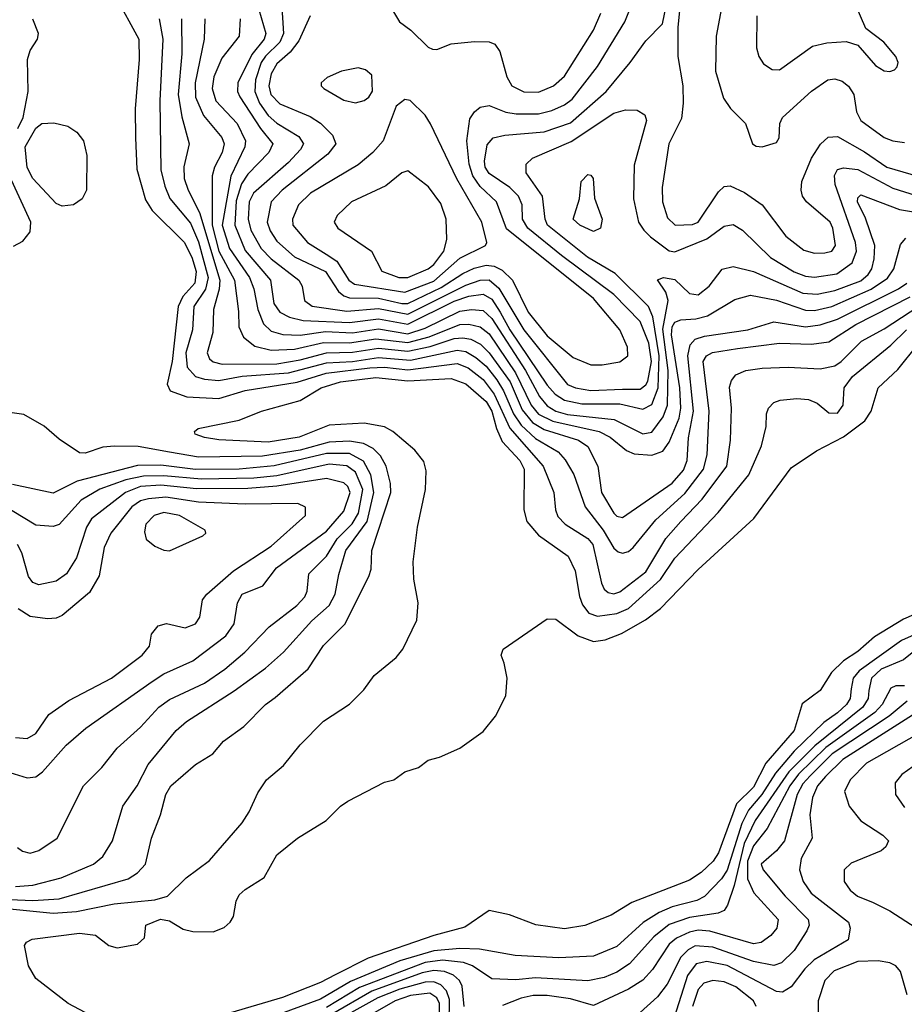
# Model space of a CAD drawing. Extents: x 997026 to 1115308, y 536381 to 619039.
# Tile 240 of 256: x 1031069 to 1034115, y 588473 to 591862. Entities that reach past the tile are written whole.
import ezdxf

# ---------------------------------------------------------------- set-up
doc = ezdxf.new("R2010")
doc.units = 0

msp = doc.modelspace()

# ---------------------------------------------------------------- linework, layer by layer
at = {"layer": '0CON20XD'}
for points in [[(1033035, 590673.5), (1033075, 590674.1), (1033135.9, 590684.1), (1033162.9, 590705), (1033161.5, 590735), (1033135.9, 590795), (1033045, 590902.3), (1032745, 591141.7), (1032710.4, 591235), (1032655, 591288), (1032629.2, 591325), (1032616.6, 591365), (1032609.1, 591445), (1032619.1, 591520.9), (1032634.8, 591545.2), (1032655, 591561.1), (1032685, 591566.5), (1032743.3, 591543.3), (1032777.9, 591537.9), (1032855, 591538.6), (1032900.9, 591549.1), (1032945, 591568.7), (1032971.4, 591588.6), (1033058.6, 591701.4), (1033152.5, 591855), (1033215.5, 592014.5)], [(1031965.7, 591995.7), (1031977.5, 591815), (1031965.1, 591785), (1031915, 591736.9), (1031900.7, 591715), (1031881.3, 591655), (1031878.9, 591615), (1031894.6, 591575), (1031925, 591532), (1031955, 591505.5), (1032030, 591460), (1032045.9, 591435), (1032036.3, 591415), (1031995, 591370.5), (1031873.7, 591265), (1031858.9, 591235), (1031855.7, 591175), (1031865, 591138), (1031900.5, 591075), (1031935, 591038.5), (1032030.3, 590965), (1032041.8, 590945), (1032049.6, 590895), (1032076.1, 590876.1), (1032195, 590858.4), (1032305, 590868.1), (1032405, 590848.7), (1032605, 590948), (1032655, 590965.8), (1032685, 590966.2), (1032718.4, 590938.4), (1032804.9, 590795), (1032955, 590606.8), (1032982.2, 590595), (1033035, 590585.7)], [(1033035, 590585.7), (1033145, 590590.4), (1033205, 590590.7), (1033224.8, 590605), (1033231.8, 590618.2), (1033244.5, 590685), (1033235, 590748.7), (1033205, 590823), (1033115, 590916.6), (1032935, 591049.9), (1032818.8, 591145), (1032800.8, 591175), (1032799, 591225), (1032786.6, 591255), (1032756.4, 591285), (1032685, 591332.7), (1032672.2, 591355), (1032669, 591375), (1032678.3, 591431.7), (1032699.4, 591455), (1032740, 591465), (1032875, 591476.1), (1032965, 591506.8), (1033088.1, 591615), (1033171.3, 591715), (1033225, 591789.4), (1033281.9, 591848.1), (1033306.5, 591965)], [(1033347.5, 591965), (1033335.5, 591835), (1033335.4, 591735), (1033352.3, 591635), (1033353.1, 591575), (1033348.1, 591521.9), (1033304.1, 591435), (1033281.2, 591285), (1033282.4, 591235), (1033299.7, 591179.7), (1033325.3, 591155.3), (1033385, 591157.4), (1033404.5, 591165), (1033475, 591270), (1033495, 591287.5), (1033515, 591290.6), (1033565, 591267.8), (1033625.3, 591225.3), (1033707.1, 591117.1), (1033769.3, 591069.3), (1033805, 591058.8), (1033840.9, 591059.1), (1033865, 591065.5), (1033878.1, 591085), (1033868.6, 591145), (1033859.7, 591165), (1033778.5, 591235), (1033764.4, 591255), (1033759.5, 591275), (1033761.8, 591305), (1033795.3, 591385), (1033826.3, 591433.7), (1033852.3, 591457.7), (1033885, 591460.3), (1033977.6, 591407.6), (1034055, 591354.8), (1034165, 591322.5)], [(1033496.4, 591965), (1033466.8, 591805), (1033464.8, 591685), (1033491.8, 591591.8), (1033516.6, 591556.6), (1033568.5, 591505), (1033592.1, 591435), (1033605, 591426.4), (1033625, 591424.7), (1033675, 591440), (1033684.3, 591455), (1033686.5, 591505), (1033695.4, 591525), (1033795, 591616), (1033851.4, 591655), (1033875, 591658.6), (1033900.6, 591650.6), (1033922.8, 591632.8), (1033941.3, 591605), (1033949.6, 591545), (1033965.4, 591515), (1034045, 591457.1), (1034075, 591445.3), (1034115, 591440)], [(1031398.5, 591945), (1031479.2, 591795), (1031480.6, 591725), (1031466.5, 591555), (1031467.5, 591455), (1031472.4, 591347.6), (1031502, 591242), (1031525.8, 591205.8), (1031635, 591096.5), (1031662.4, 591045), (1031677.4, 590995), (1031672.2, 590955), (1031630.8, 590909.2), (1031615.1, 590875), (1031594.1, 590685), (1031576.9, 590606.9), (1031587.5, 590585), (1031645, 590563.5), (1031755, 590558.4), (1031845, 590585.5), (1032025, 590613.8), (1032124.9, 590645.1), (1032275, 590663.6), (1032325, 590666.1), (1032405, 590656.4), (1032575, 590678.5), (1032613.5, 590663.5), (1032665, 590623.4), (1032703.2, 590573.2), (1032756.1, 590456.1), (1032871.6, 590325), (1032907.6, 590235), (1032913.4, 590175), (1032921.8, 590151.8), (1032947.5, 590125), (1033025, 590076.2), (1033042.6, 590055), (1033072.1, 589922.1), (1033081.7, 589901.7), (1033095, 589890.4), (1033115, 589886), (1033135, 589892.9), (1033225, 589961.9), (1033293.3, 590076.7), (1033345.4, 590134.6), (1033418.3, 590211.7), (1033503.2, 590325), (1033516.2, 590415), (1033519.5, 590525), (1033513.2, 590596.8), (1033519.8, 590620.2), (1033535, 590640), (1033568.8, 590655), (1033625, 590662.1), (1033715, 590665.8), (1033825, 590660.5), (1033875, 590670), (1033897.6, 590685), (1033967.6, 590755), (1034045, 590797.6), (1034165, 590875.7)], [(1031885.1, 591925.1), (1031917, 591815), (1031910.4, 591795), (1031867.9, 591742.1), (1031820.7, 591645), (1031818.6, 591615), (1031826.7, 591596.7), (1031897.8, 591487.8), (1031940.2, 591435), (1031926.8, 591405), (1031855, 591330), (1031832.8, 591297.2), (1031815, 591238.9), (1031809.9, 591155), (1031845, 591067.4), (1031932.9, 590965), (1031944.4, 590885), (1031965.4, 590855.4), (1031997.9, 590837.9), (1032045, 590826.8), (1032205, 590820.2), (1032305, 590832.8), (1032405, 590813.5), (1032565, 590893), (1032615, 590909.9), (1032665, 590917), (1032695, 590900.2), (1032723.7, 590855), (1032756.8, 590795), (1032885, 590604.4), (1032913.1, 590573.1), (1032945, 590552.1), (1033005, 590539.9), (1033135, 590539.2), (1033215, 590521.2), (1033245, 590537.7), (1033267.8, 590595), (1033271.2, 590705), (1033248.8, 590838.8), (1033234.5, 590874.5), (1033118.8, 590988.8), (1033023.9, 591045), (1032886.7, 591155), (1032877.8, 591175), (1032869.4, 591255), (1032812.6, 591335), (1032813.3, 591365), (1032834.2, 591385.8), (1032967.6, 591442.4), (1033115, 591540), (1033155, 591551.9), (1033195, 591550.4), (1033221.1, 591535), (1033227.7, 591515), (1033185, 591361.2), (1033182.6, 591245), (1033200, 591165), (1033217.4, 591137.4), (1033241.2, 591115), (1033305, 591066.6), (1033325, 591062.6), (1033435, 591108.3), (1033495, 591151.4), (1033525, 591157.6), (1033557.9, 591137.9), (1033653.6, 591043.6), (1033735, 590994.5), (1033775, 590979.5), (1033805, 590975.9), (1033882.4, 590987.6), (1033934.8, 591025), (1033950.2, 591065), (1033946.1, 591095), (1033876.8, 591295), (1033874.7, 591325.3), (1033885, 591346.5), (1033905, 591351.8), (1033955, 591346.7), (1034075, 591282.4), (1034155, 591257.3)], [(1034065, 591684.3), (1034080.9, 591689.1), (1034090.3, 591699.7), (1034093.1, 591715), (1034085.6, 591735), (1034044, 591785), (1033981.9, 591831.9), (1033941.9, 591925)], [(1032346.1, 591906.1), (1032376.7, 591855), (1032415.9, 591825.9), (1032475, 591767.5), (1032490.7, 591760.7), (1032505, 591760), (1032555, 591778.8), (1032635, 591787.5), (1032685, 591785.7), (1032705, 591778), (1032722.2, 591752.2), (1032746.2, 591665), (1032763.6, 591635), (1032805, 591614.2), (1032855, 591612.9)], [(1032855, 591612.9), (1032906.4, 591635), (1032945, 591668.2), (1033045, 591825.6), (1033070, 591885)], [(1031062.9, 591487.1), (1031081.5, 591525), (1031098.1, 591615), (1031095.7, 591725), (1031105, 591755.7), (1031130.5, 591795), (1031134.5, 591815), (1031115, 591863.8)], [(1031548.9, 591865), (1031562.2, 591795), (1031552.3, 591582.3), (1031555.2, 591344.8), (1031568.6, 591288.6), (1031586.4, 591246.4), (1031657.8, 591162.2), (1031685, 591097.9), (1031717.7, 590975), (1031709, 590935), (1031669.1, 590875), (1031663.7, 590795), (1031641.2, 590715), (1031646, 590666), (1031675, 590634), (1031705, 590624.2), (1031755, 590620.1), (1031835.3, 590634.7), (1031995, 590646.6), (1032125, 590680.7), (1032215, 590685.4), (1032305, 590699.4), (1032415, 590690.5), (1032575, 590724.7), (1032605, 590719.9), (1032639.7, 590699.7), (1032675, 590669.3), (1032712.4, 590622.4), (1032734.9, 590585), (1032768.7, 590505), (1032795.9, 590465.9), (1032845, 590420.8), (1032922.8, 590375), (1032947.5, 590347.5), (1032976.4, 590296.4), (1033015.7, 590185.7), (1033078.1, 590105), (1033115, 590043.3), (1033129.7, 590029.7), (1033145, 590025.3), (1033165, 590031.6), (1033180.9, 590045), (1033259.2, 590140.8), (1033358.7, 590231.3), (1033423.3, 590315), (1033435.8, 590364.2), (1033443, 590515), (1033422, 590685), (1033434.2, 590705), (1033453.8, 590716.2), (1033540.7, 590730.7), (1033685, 590748.1), (1033795, 590744.8), (1033855, 590753), (1033947.5, 590812.5), (1034135, 590907.6)], [(1031625.9, 591865), (1031627.7, 591745), (1031614.9, 591605), (1031627.8, 591527.8), (1031653.2, 591435), (1031633.8, 591356.2), (1031635.6, 591315), (1031649, 591275), (1031688.4, 591198.4), (1031758.1, 590965), (1031756.5, 590935), (1031736.7, 590865), (1031734, 590785), (1031714.7, 590715), (1031722.3, 590695), (1031735.4, 590684.6)], [(1031706.5, 591865), (1031704.4, 591795), (1031673.4, 591645), (1031674.6, 591595), (1031702.6, 591532.6), (1031765, 591456.6), (1031772.8, 591435), (1031766, 591405), (1031739.7, 591355), (1031731.6, 591325), (1031731.9, 591155), (1031755.3, 591065), (1031809.1, 590965), (1031822, 590858)], [(1031828.8, 591865), (1031825.4, 591805), (1031765, 591730), (1031737.8, 591665), (1031731.4, 591625), (1031745, 591582.5), (1031817.6, 591505), (1031846.9, 591445), (1031844, 591425), (1031796, 591324), (1031766.7, 591155), (1031792, 591075), (1031860.3, 590975), (1031875, 590935.7), (1031888.6, 590865), (1031908.1, 590815), (1031935, 590789.4), (1031975, 590777.9), (1032035, 590776.5), (1032121.8, 590788.2), (1032215, 590784.4), (1032305, 590797.8), (1032405, 590781.1), (1032465, 590800.5), (1032585, 590858.5), (1032625, 590864.6), (1032665, 590861.2), (1032695, 590833.8), (1032810.5, 590655), (1032858.5, 590565), (1032885, 590532.7), (1032914.8, 590514.8), (1032955, 590502.9), (1033116.1, 590486.1), (1033177.6, 590455), (1033215, 590436), (1033245, 590442.2), (1033285, 590494.7), (1033299.6, 590535), (1033301.5, 590655), (1033283, 590797), (1033301.6, 590895), (1033293.8, 590923.8), (1033265, 590966.7), (1033285.6, 590974.4), (1033325, 590968.2), (1033375, 590919.5), (1033405, 590915.4), (1033442.5, 590945), (1033487.1, 591002.9), (1033525, 591013.1), (1033595, 590994.8), (1033765, 590920.3), (1033815, 590916.8), (1033875, 590929.5), (1033965, 590963.2), (1033990.2, 590985), (1034002.4, 591005), (1034011.3, 591038.7), (1034012.9, 591085), (1033980.7, 591179.3), (1033954, 591235), (1033955, 591248.6), (1033965, 591258.7), (1034098.6, 591208.6), (1034235, 591186.3)], [(1032069.6, 591875), (1032030.1, 591789.9), (1032000.1, 591749.9), (1031955, 591710.2), (1031935, 591676.2), (1031926.5, 591635), (1031933.8, 591605), (1031965, 591572.4), (1032068.8, 591528.8), (1032105, 591506.5), (1032146.7, 591465), (1032157.6, 591435), (1032130.5, 591399.5), (1031973, 591275), (1031935.2, 591235), (1031920.7, 591165), (1031931.7, 591135), (1031955, 591099.7), (1032015, 591045.8), (1032122.2, 590995), (1032166.8, 590926.8), (1032185, 590911.2), (1032205, 590904.1), (1032305, 590903.2), (1032385, 590884.7), (1032405, 590885.3), (1032520.2, 590939.8), (1032595, 590988.6), (1032633.3, 591006.7), (1032675, 591017.1), (1032703.2, 591013.2), (1032730.3, 591000.3), (1032765.6, 590965.6), (1032819.7, 590855), (1032885, 590774), (1032975, 590698.8), (1033035, 590673.5)], [(1033607.1, 591875), (1033605.8, 591765), (1033614.2, 591735), (1033630, 591710), (1033660.3, 591690.3), (1033685, 591690), (1033798.9, 591771.1), (1033848, 591782), (1033915, 591787.1), (1033954.2, 591774.2), (1034015, 591704.5), (1034045, 591686.7), (1034065, 591684.3)], [(1032225, 591575.6), (1032255, 591584), (1032271.2, 591595), (1032283.6, 591616.4), (1032281.7, 591671.7), (1032259.5, 591689.5), (1032235, 591696), (1032177.5, 591685), (1032127.3, 591662.7), (1032106.7, 591645), (1032106.7, 591635), (1032116.7, 591625), (1032185, 591584.6), (1032225, 591575.6)], [(1032395, 590923.9), (1032495, 590961.5), (1032585, 591041.1), (1032672.9, 591085), (1032677.5, 591095), (1032660, 591165), (1032573.8, 591313.8), (1032483.7, 591503.7), (1032465, 591533.3), (1032413.6, 591583.6), (1032395, 591587.5), (1032365.9, 591564.1), (1032320.6, 591445), (1032285.2, 591404.8), (1032235, 591362.8), (1032070.7, 591265), (1032029.1, 591225), (1032008.4, 591175), (1032010, 591155), (1032059.7, 591095), (1032124.9, 591054.9), (1032160.8, 591030.8), (1032202.8, 590965), (1032221.4, 590951.4), (1032395, 590923.9)], [(1031215, 591220.8), (1031195, 591229.2), (1031115, 591315.4), (1031095, 591353.1), (1031088.1, 591425), (1031125, 591488.5), (1031145, 591504.4), (1031186.8, 591506.8), (1031235.5, 591495.5), (1031265.5, 591475.5), (1031288.6, 591445), (1031300, 591395), (1031298.8, 591275), (1031283.8, 591245), (1031255, 591224.4), (1031215, 591220.8)], [(1032405, 590974.8), (1032475, 591004.4), (1032495, 591019.8), (1032529.7, 591065), (1032539.8, 591105), (1032537, 591175), (1032519.3, 591229.3), (1032476.9, 591286.9), (1032405, 591341.5), (1032385, 591335.4), (1032329.7, 591290.3), (1032211.9, 591235), (1032162.3, 591187.7), (1032151.5, 591165), (1032164.5, 591145), (1032280, 591065), (1032316.5, 590996.5), (1032374, 590975), (1032405, 590974.8)], [(1031047.7, 591082.3), (1031080.2, 591099.8), (1031105, 591132), (1031107.3, 591165), (1031034, 591325)], [(1033045, 591133.6), (1032997.1, 591155), (1032974.5, 591175), (1032996.7, 591245), (1033002.5, 591305), (1033025, 591328.8), (1033035, 591326.7), (1033043.8, 591315), (1033048.3, 591248.3), (1033074.5, 591175), (1033068.6, 591145), (1033045, 591133.6)], [(1031822, 590858), (1031823.9, 590805), (1031839.5, 590769.5), (1031878.8, 590738.8), (1031935, 590724.3), (1032015, 590728.1), (1032115, 590750.8), (1032205, 590749.7), (1032295, 590763.9), (1032405, 590750.9), (1032479.4, 590770.6), (1032585, 590812.6), (1032615, 590814.1), (1032654.9, 590804.9), (1032685, 590780.6), (1032776.5, 590646.5), (1032829.9, 590535), (1032855, 590504.4), (1032905, 590479.5), (1033064.7, 590445), (1033101.8, 590425), (1033158.8, 590378.8), (1033185, 590367.4), (1033245, 590363.2), (1033283.6, 590376.4), (1033305, 590407.3), (1033339.3, 590490.7), (1033345.7, 590525), (1033342, 590595), (1033312.8, 590777.2), (1033315, 590804.5), (1033325, 590820.6), (1033345, 590829.4), (1033397.5, 590832.5), (1033437.6, 590842.4), (1033530.8, 590899.2), (1033585, 590914.4), (1033675, 590897.2), (1033775, 590861.7), (1033805, 590861.2), (1033865, 590875.4), (1034000.2, 590935), (1034057.2, 590972.8), (1034078.4, 591005), (1034101.3, 591088.7), (1034119.4, 591110.6)], [(1031735.4, 590684.6), (1031765.9, 590675.9), (1031955, 590678), (1032035, 590691.2), (1032125, 590715.8), (1032215, 590717.4), (1032305, 590731.6), (1032405, 590720.7), (1032482.4, 590737.6), (1032565, 590764.3), (1032595, 590767.4), (1032622.1, 590762.1), (1032655.4, 590745.4), (1032685.7, 590715.7), (1032757.6, 590615), (1032799.1, 590519.1), (1032835, 590475.1), (1032875, 590451.4), (1032993.2, 590415), (1033025, 590392.7), (1033059.7, 590325), (1033071.9, 590235), (1033115, 590163.1), (1033125, 590153.3), (1033145, 590148.2), (1033315, 590266.5), (1033355, 590311.2), (1033366.7, 590345), (1033372.2, 590422.2), (1033388.4, 590515), (1033369.3, 590705), (1033377.6, 590742.4), (1033395, 590762.2), (1033426.8, 590773.2), (1033575.5, 590794.5), (1033665, 590822), (1033775, 590805.4), (1033825, 590811.7), (1033885, 590831.3), (1034094.1, 590935.9), (1034123.7, 590955)], [(1030976.6, 588806.6), (1031185, 588785.9), (1031265, 588791.6), (1031395, 588818.5), (1031535, 588831.9), (1031578.2, 588845), (1031642.5, 588907.5), (1031722.9, 588967.1), (1031835, 589096.9), (1031859.2, 589135), (1031889.1, 589200.9), (1031918.5, 589245), (1031977.3, 589295), (1032035, 589365.7), (1032115, 589447.1), (1032205, 589506), (1032254, 589555), (1032289.2, 589605), (1032365, 589666.2), (1032388, 589695), (1032436, 589795), (1032441.4, 589855), (1032426.2, 589936.2), (1032423.9, 589996.1), (1032438.8, 590115), (1032466, 590245), (1032468.8, 590308.8), (1032461.1, 590341.1), (1032429.8, 590379.8), (1032354.2, 590444.2), (1032325, 590460.9), (1032255, 590472.8), (1032135, 590466.2), (1032031.1, 590425), (1031925, 590408.2), (1031755, 590416), (1031705, 590423.9), (1031673.8, 590435), (1031671.2, 590445), (1031683.8, 590455), (1031825, 590483.8), (1031902, 590515), (1032035, 590551.5), (1032106.8, 590595), (1032173.3, 590615), (1032295, 590630.6), (1032405, 590618.7), (1032555, 590626.8), (1032605, 590608.8), (1032675, 590548.2), (1032694.2, 590515), (1032710.3, 590455), (1032730.5, 590410.5), (1032790.8, 590345), (1032806.5, 590315), (1032804.8, 590175), (1032815.3, 590135), (1032855, 590087.1), (1032957.8, 590015), (1032981.9, 589965), (1032996.6, 589876.6), (1033007.3, 589847.3), (1033029.1, 589819.1), (1033058.9, 589808.9), (1033125, 589818.4), (1033164.9, 589835.1), (1033275.5, 589934.5), (1033325, 590008.6), (1033474.2, 590165.8), (1033579.8, 590295), (1033623.4, 590395), (1033638.8, 590461.2), (1033640, 590505), (1033647.1, 590525), (1033665.7, 590544.3), (1033687.2, 590552.8), (1033745, 590558.4), (1033785, 590554.8), (1033815, 590542.5), (1033855, 590509.1), (1033885, 590507.8), (1033903.6, 590535), (1033908.1, 590595), (1033936.6, 590633.4), (1034068, 590742), (1034121.7, 590795)], [(1031353.2, 588413.2), (1031236.5, 588475), (1031125, 588561.4), (1031100, 588605), (1031086, 588675), (1031093.1, 588686.9), (1031112.7, 588697.3), (1031275, 588717.3), (1031330, 588710), (1031375.8, 588675), (1031405, 588666.8), (1031475, 588680), (1031498.6, 588701.4), (1031504, 588745), (1031554.4, 588765.6), (1031585, 588760.4), (1031631.6, 588731.6), (1031665, 588722.7), (1031735, 588722.5), (1031773.5, 588736.5), (1031794.4, 588755), (1031805.4, 588774.6), (1031815, 588827.5), (1031825, 588849.2), (1031845, 588868.1), (1031910.7, 588909.3), (1031955, 588987.5), (1032025.5, 589044.5), (1032123.8, 589105), (1032174, 589155), (1032198.7, 589171.3), (1032325, 589237.5), (1032357.5, 589245), (1032395, 589273.3), (1032441.7, 589288.3), (1032475, 589313.3), (1032515, 589323.8), (1032585, 589353.8), (1032665, 589412), (1032707.1, 589465), (1032742.5, 589535), (1032747.1, 589595), (1032737.3, 589647.3), (1032726.7, 589675), (1032733.3, 589695), (1032885, 589800), (1032915, 589798), (1032991.6, 589741.6), (1033045, 589721.6), (1033085, 589727.6), (1033141.3, 589748.7), (1033224.2, 589795.8), (1033274.8, 589835.2), (1033405, 589969.6), (1033596.5, 590145), (1033725, 590319.4), (1033811.9, 590378.1), (1033905, 590426.5), (1033979, 590481), (1034000.3, 590515), (1034024.8, 590595.2), (1034092, 590658), (1034162.2, 590745)], [(1031035, 588832.8), (1031115, 588829.8), (1031205, 588835.7), (1031442.9, 588905), (1031475.3, 588924.7), (1031502.5, 588955), (1031522.5, 589045), (1031553.8, 589125), (1031572.1, 589195), (1031590, 589225), (1031675, 589298.1), (1031734, 589335), (1031771.3, 589378.7), (1031840.9, 589429.1), (1031915, 589504.5), (1031948.3, 589528.3), (1032062.8, 589627.2), (1032115, 589707.3), (1032188.9, 589781.1), (1032271.5, 589945), (1032278.9, 589971.1), (1032282, 590035), (1032346.8, 590235), (1032345.8, 590265), (1032330.7, 590325), (1032310.9, 590360.9), (1032286.5, 590386.5), (1032252.8, 590402.8), (1032205, 590411.5), (1032135, 590407.3), (1032035, 590380.4), (1031905, 590359.9), (1031685, 590356.4), (1031585, 590372.8), (1031477.6, 590392.4), (1031395.9, 590394.1), (1031355, 590390), (1031295, 590369.4), (1031275, 590371.4), (1031205, 590418), (1031153.2, 590463.2), (1031083.4, 590503.4), (1031035, 590509.4)], [(1031055, 588878.4), (1031115, 588882.4), (1031212.6, 588907.4), (1031323.3, 588955), (1031355, 588981.1), (1031388.7, 589035), (1031424.7, 589155), (1031473.3, 589225), (1031511.4, 589298.6), (1031608, 589415), (1031643.6, 589446.4), (1031807.9, 589552.1), (1031915, 589630.3), (1031978, 589685), (1032075, 589793.2), (1032134.8, 589845), (1032155.8, 589885), (1032167.8, 589952.2), (1032192, 590035), (1032265.5, 590134.5), (1032288.6, 590235), (1032277.7, 590295), (1032252.7, 590342.7), (1032205, 590368.2), (1032125, 590368.9), (1031945, 590326.6), (1031825.1, 590315.1), (1031675, 590313.7), (1031555, 590329.1), (1031475, 590327.9), (1031266.6, 590273.4), (1031185, 590232.2), (1031045, 590262.1)], [(1031062.1, 589012.1), (1031079.4, 588999.4), (1031105, 588993.1), (1031135, 589001.8), (1031198.1, 589045), (1031288.9, 589225), (1031352.4, 589287.6), (1031405, 589354.5), (1031485, 589426.1), (1031548.7, 589495), (1031585, 589521.9), (1031705, 589578.4), (1031775, 589626.8), (1031844.7, 589685), (1031928.1, 589771.9), (1032023.3, 589845), (1032050.7, 589875), (1032058.7, 589895), (1032064.7, 589955), (1032125, 590014.8), (1032162.7, 590075), (1032213.5, 590126.5), (1032236.2, 590163.8), (1032250.2, 590245), (1032225.1, 590305), (1032195, 590326.5), (1032135, 590332), (1031955, 590292.2), (1031875, 590283.4), (1031695, 590280.1), (1031565, 590292.3), (1031495, 590290.7), (1031435, 590278.4), (1031345.7, 590245.7), (1031281.4, 590208.6), (1031205, 590124.1), (1031185, 590117.1), (1031125, 590122.5), (1031005, 590194.8)], [(1031035, 589271), (1031095, 589252.6), (1031125, 589255.8), (1031147.7, 589272.3), (1031229.1, 589365), (1031296.9, 589423.1), (1031525.7, 589584.3), (1031565, 589610.2), (1031665.5, 589654.5), (1031778.9, 589741.1), (1031807.7, 589782.3), (1031819.2, 589855), (1031834.7, 589885), (1031906.9, 589913.1), (1031953.5, 589975), (1032125, 590101.3), (1032185, 590170.3), (1032207.3, 590235), (1032199.3, 590255), (1032185, 590267.2), (1032125, 590283), (1031955, 590256.6), (1031855, 590247.7), (1031677.5, 590247.5), (1031555, 590259.2), (1031485.5, 590255.5), (1031434, 590235), (1031316.4, 590143.6), (1031299.5, 590115), (1031265, 590009.2), (1031230, 589955), (1031195, 589929.2), (1031135, 589916.2), (1031115, 589924.6), (1031099.2, 589945), (1031076.6, 590026.6), (1031061.2, 590055)], [(1031055, 589390.9), (1031095, 589387.5), (1031124.7, 589405.3), (1031169.3, 589470.7), (1031238.6, 589518.6), (1031385.6, 589595), (1031490.6, 589675), (1031515.7, 589705), (1031523.4, 589746.6), (1031546.2, 589775), (1031575, 589783.3), (1031639.1, 589769.1), (1031675, 589782.5), (1031689.6, 589805), (1031699.2, 589865), (1031713.1, 589885), (1031805.7, 589964.3), (1031935, 590049.2), (1032052.7, 590155), (1032053.5, 590183.5), (1032027.1, 590197.1), (1031845, 590194.2), (1031685, 590200.8), (1031572.1, 590217.9), (1031513, 590213), (1031485, 590205.5), (1031455.1, 590184.9), (1031383.5, 590095), (1031360.6, 590045), (1031342.9, 589947.1), (1031309.5, 589890.5), (1031215, 589810.6), (1031195, 589801.6), (1031165, 589799.4), (1031105, 589808.1), (1031064, 589834)], [(1031585, 590033.8), (1031700, 590085), (1031710, 590095), (1031707.5, 590105), (1031620, 590155), (1031565, 590165.5), (1031531.8, 590155), (1031503.8, 590125), (1031499.1, 590099.1), (1031504.4, 590074.4), (1031535, 590050), (1031565, 590036), (1031585, 590033.8)], [(1034305, 589881.9), (1034111.5, 589798.5), (1034012.3, 589737.7), (1033955, 589687.5), (1033905.4, 589654.6), (1033864, 589615), (1033825, 589553.1), (1033763.3, 589506.7), (1033735.2, 589415), (1033637.4, 589302.6), (1033595, 589220), (1033537, 589163), (1033475, 588993.5), (1033456.6, 588965), (1033415, 588925.9), (1033375, 588899.7), (1033177.1, 588822.9), (1033105, 588779.6), (1033015, 588743.8), (1032945, 588731.8), (1032846.5, 588746.5), (1032755, 588780.5), (1032685, 588795.5), (1032602, 588738), (1032495, 588709.5), (1032269, 588631), (1032155, 588574.2), (1032105, 588547.3), (1031973.5, 588496.5), (1031795, 588443.2)], [(1034315, 589819.4), (1034105.5, 589724.5), (1033959.4, 589620.6), (1033938.7, 589595), (1033931.7, 589558.3), (1033927.7, 589525), (1033915.5, 589505), (1033885, 589475.4), (1033837.1, 589442.9), (1033735.8, 589344.2), (1033671.2, 589268.8), (1033624.5, 589195), (1033578.6, 589141.4), (1033554.8, 589095.2), (1033505, 588934.8), (1033485, 588904), (1033426.7, 588843.3), (1033400.3, 588829.7), (1033315, 588808.4), (1033270.9, 588789.1), (1033215.9, 588754.1), (1033125, 588671.9), (1033045, 588638), (1032925, 588632.3), (1032775, 588640.2), (1032652.7, 588662.7), (1032584.4, 588664.4), (1032495, 588656.2), (1032378.1, 588621.9), (1032208.5, 588551.5), (1032105, 588490.3), (1031932.9, 588427.1)], [(1034170.8, 589705), (1034111.9, 589658.1), (1034035, 589626.3), (1034002, 589595), (1033992.8, 589552.8), (1033989.9, 589525), (1033972.4, 589495), (1033807.1, 589362.9), (1033717.2, 589272.8), (1033601.7, 589105), (1033563.8, 589026.2), (1033528.9, 588881.1), (1033506.4, 588813.6), (1033494.2, 588795.8), (1033473.8, 588786.2), (1033375, 588771.7), (1033305, 588747), (1033252.4, 588705), (1033168.4, 588611.6), (1033125, 588583.1), (1033081.1, 588565), (1033025, 588552.9), (1032845, 588563.3), (1032777, 588557), (1032695, 588560.3), (1032628.2, 588605), (1032597, 588617), (1032525, 588624.2), (1032465, 588616.5), (1032239.4, 588530.6), (1032125, 588461.4)], [(1034115, 589569.2), (1034085, 589568.8), (1034068.6, 589561.4), (1034038.4, 589505), (1034013.1, 589476.9), (1033845, 589356.2), (1033750.3, 589265), (1033720.3, 589225), (1033642.7, 589077.3), (1033595, 589017.6), (1033574.3, 588965), (1033574.7, 588904.7), (1033596.4, 588856.4), (1033680.3, 588765), (1033675.8, 588735), (1033655, 588709.1), (1033622.2, 588685), (1033595, 588681), (1033445, 588724.1), (1033405, 588727.3), (1033375, 588720.3), (1033330, 588700), (1033305, 588680), (1033248.2, 588591.8), (1033215, 588556.1), (1033165, 588525.2), (1033045, 588468.4), (1032965, 588490.9), (1032885, 588503.3), (1032837.1, 588502.9), (1032796.2, 588493.8), (1032731.8, 588468.2)], [(1034124.2, 589515.8), (1034062, 589465), (1033866.4, 589335), (1033790.5, 589259.5), (1033765, 589231.5), (1033745.8, 589195), (1033701.7, 589035), (1033675, 589001.2), (1033622.3, 588955), (1033628.9, 588935), (1033704.8, 588845), (1033783.9, 588763.9), (1033787.1, 588745), (1033779.4, 588725), (1033735, 588658.1), (1033691.8, 588615), (1033665, 588606.6), (1033595, 588620.3), (1033455, 588669.7), (1033395, 588673.9), (1033370.1, 588659.9), (1033345.7, 588634.3), (1033298.1, 588541.9), (1033265, 588498.8), (1033205, 588444.7)], [(1034155, 589476.1), (1033902.5, 589315), (1033843.7, 589256.3), (1033816.3, 589225), (1033798.3, 589185), (1033789.5, 589125), (1033797.6, 589045), (1033759.3, 588975), (1033753.7, 588935), (1033766.3, 588895), (1033794.2, 588855), (1033922.9, 588755), (1033927.9, 588735), (1033921.1, 588695), (1033804.6, 588625.4), (1033772.7, 588595), (1033725, 588533.2), (1033695, 588514), (1033675, 588516.2), (1033505, 588605.9), (1033435, 588619.9), (1033398.2, 588611.8), (1033368.3, 588571.7), (1033315.2, 588405)], [(1034165, 589404.3), (1033985, 589302.4), (1033928, 589245), (1033908.8, 589205), (1033924.5, 589155), (1033965, 589104.4), (1034040.8, 589055), (1034060.8, 589035), (1034050.8, 589015), (1034035, 589001.4), (1033931.7, 588958.3), (1033908, 588935), (1033907.1, 588895), (1033928.1, 588865), (1033953.1, 588845), (1034007.3, 588822.7), (1034065, 588793.9), (1034155, 588735.5)], [(1034165, 589304.7), (1034106.6, 589263.4), (1034083.3, 589235), (1034083.9, 589195), (1034115, 589149.6)], [(1034124.5, 588505), (1034101.8, 588585), (1034085.6, 588605), (1034065.2, 588615.2), (1034025, 588621.7), (1033955, 588620.2), (1033872.7, 588587.3), (1033841.2, 588555), (1033818.3, 588485), (1033816.9, 588396.9)], [(1032599.8, 588465), (1032592.1, 588535), (1032583.4, 588555), (1032562.9, 588572.9), (1032531.5, 588585), (1032495, 588588.5), (1032455, 588580.3), (1032281.8, 588518.2), (1032142.6, 588437.4)], [(1032548, 588405), (1032549.2, 588489.2), (1032538.5, 588518.5), (1032519.5, 588539.5), (1032495, 588549.9), (1032465, 588549.1), (1032378, 588525), (1032301.7, 588495), (1031943.5, 588295)], [(1033604.3, 588465), (1033595.3, 588485), (1033535, 588532.8), (1033495, 588549.8), (1033455, 588553.9), (1033425, 588545.2), (1033405, 588523.8), (1033385.2, 588465.2)], [(1032515.9, 588395), (1032514, 588475), (1032504.9, 588495), (1032481, 588511), (1032415, 588502.8), (1032361.9, 588485), (1032031.6, 588295)]]:
    msp.add_lwpolyline(points, dxfattribs=at)

doc.saveas('drawing.dxf')
